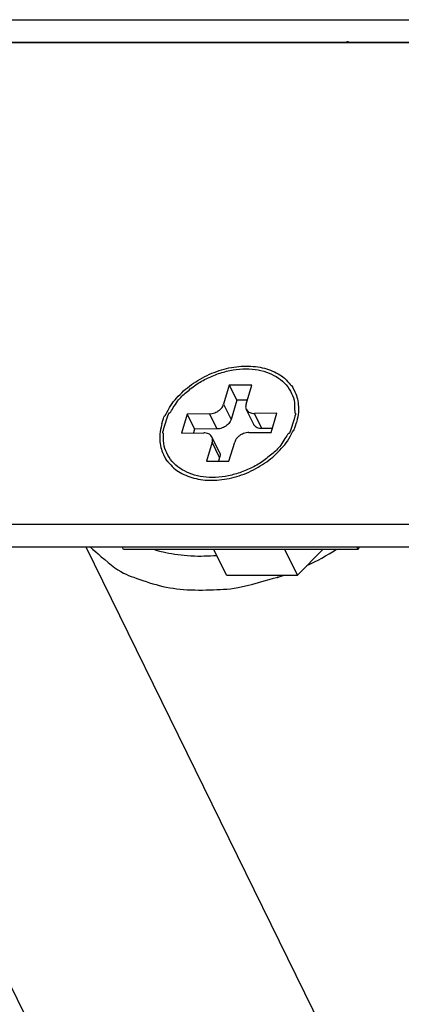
# Model space of a CAD drawing. Header units: millimetres. Extents: x -78 to 141, y 20 to 129.
# Tile 45 of 114: x -34 to -9, y 64 to 127. Entities that reach past the tile are written whole.
import ezdxf

# ---------------------------------------------------------------- set-up
doc = ezdxf.new("R2010")
doc.units = ezdxf.units.MM
doc.header["$LTSCALE"] = 16.335
doc.layers.get('0').update_dxf_attribs({"linetype": 'CONTINUOUS'})
doc.layers.add('02___PRT_ALL_AXES', color=7, linetype='CONTINUOUS')
doc.layers.add('20_ALL_FEATURES', color=7, linetype='CONTINUOUS')

msp = doc.modelspace()

# ---------------------------------------------------------------- linework, layer by layer
at = {"color": 7, "linetype": 'Continuous'}
for p, q in [((1.42, 125.954), (-34.903, 125.954)), ((-20.592, 103.706), (-20.961, 102.471)), ((-19.136, 103.717), (-20.592, 103.706)), ((-20.592, 103.706), (-20.111, 102.726)), ((-19.505, 102.482), (-19.136, 103.717)), ((-20.961, 102.471), (-20.48, 101.49)), ((-20.111, 102.726), (-20.48, 101.49)), ((-19.431, 102.731), (-20.111, 102.726)), ((-23.33, 101.836), (-23.699, 100.601)), ((-21.874, 101.847), (-23.33, 101.836)), ((-23.33, 101.836), (-22.849, 100.856)), ((-21.874, 101.847), (-21.392, 100.867)), ((-19.004, 101.159), (-19.485, 102.14)), ((-17.505, 101.88), (-18.961, 101.869)), ((-18.48, 100.889), (-18.961, 101.869)), ((-17.874, 100.645), (-17.505, 101.88)), ((-23.699, 100.601), (-22.243, 100.612)), ((-22.849, 100.856), (-22.923, 100.607)), ((-21.392, 100.867), (-22.849, 100.856)), ((-19.33, 100.634), (-17.874, 100.645)), ((-17.807, 100.894), (-18.48, 100.889)), ((-21.699, 99.999), (-22.068, 98.764)), ((-21.238, 99.361), (-21.719, 100.342)), ((-21.218, 99.019), (-21.699, 99.999)), ((-20.612, 98.775), (-20.243, 100.011)), ((-22.068, 98.764), (-20.612, 98.775)), ((-21.218, 99.019), (-21.292, 98.77)), ((-65.631, 94.693), (-8.241, 94.693)), ((-64.909, 93.222), (-7.519, 93.222)), ((-20.782, 91.371), (-21.604, 93.046)), ((-16.169, 91.371), (-16.99, 93.044)), ((-16.169, 91.371), (-14.518, 93.043)), ((-20.782, 91.371), (-16.169, 91.371)), ((-13.559, 21.446), (-42.478, 80.377))]:
    msp.add_line(p, q, dxfattribs=at)
for centre, radius, start, end in [((-19.528, 99.534), 2.642, 89.34143, 89.96847), ((-20.243, 99.565), 2.242, 151.85175, 152.34013), ((-22.956, 107.698), 17.364, 295.23978, 302.41493)]:
    msp.add_arc(centre, radius, start, end, dxfattribs=at)
for points, knots in [([(-12.819, 125.954), (-12.819, 125.954), (-12.822, 125.959), (-12.823, 125.961), (-12.824, 125.963), (-12.825, 125.964), (-12.826, 125.965), (-12.827, 125.967), (-12.829, 125.968), (-12.831, 125.97), (-12.832, 125.972), (-12.833, 125.973), (-12.835, 125.974), (-12.837, 125.975), (-12.839, 125.977), (-12.841, 125.979), (-12.843, 125.98), (-12.844, 125.982), (-12.846, 125.982), (-12.848, 125.984), (-12.851, 125.985), (-12.853, 125.987), (-12.856, 125.988), (-12.857, 125.989), (-12.859, 125.99), (-12.861, 125.991), (-12.864, 125.992), (-12.867, 125.993), (-12.869, 125.994), (-12.871, 125.995), (-12.873, 125.996), (-12.875, 125.996), (-12.878, 125.997), (-12.881, 125.998), (-12.884, 125.999), (-12.886, 126), (-12.888, 126), (-12.89, 126), (-12.893, 126.001), (-12.896, 126.002), (-12.899, 126.002), (-12.901, 126.002), (-12.903, 126.002), (-12.905, 126.003), (-12.908, 126.003), (-12.911, 126.003), (-12.914, 126.003), (-12.916, 126.003), (-12.917, 126.003), (-12.92, 126.003), (-12.922, 126.003), (-12.925, 126.003), (-12.927, 126.003), (-12.929, 126.002), (-12.931, 126.002), (-12.933, 126.002), (-12.935, 126.001), (-12.938, 126), (-12.94, 126), (-12.941, 126), (-12.943, 125.999), (-12.944, 125.998), (-12.947, 125.997), (-12.949, 125.996), (-12.95, 125.996), (-12.952, 125.995), (-12.953, 125.994), (-12.954, 125.993), (-12.956, 125.992), (-12.958, 125.991), (-12.959, 125.99), (-12.96, 125.989), (-12.961, 125.988), (-12.961, 125.987), (-12.963, 125.985), (-12.964, 125.984), (-12.965, 125.983), (-12.965, 125.982), (-12.966, 125.981), (-12.966, 125.979), (-12.967, 125.977), (-12.967, 125.976), (-12.967, 125.974), (-12.968, 125.973), (-12.968, 125.972), (-12.968, 125.97), (-12.968, 125.969), (-12.968, 125.967), (-12.967, 125.965), (-12.968, 125.964), (-12.967, 125.963), (-12.966, 125.961), (-12.966, 125.959), (-12.964, 125.954), (-12.964, 125.954)], [0, 0, 0, 0, 0.00178862, 0.00268292, 0.00313008, 0.00357723, 0.00407486, 0.0045725, 0.00556776, 0.00656303, 0.00706066, 0.0075583, 0.00810164, 0.00864499, 0.00973169, 0.01081838, 0.01136173, 0.01190508, 0.01249491, 0.01308474, 0.0142644, 0.01544405, 0.01603388, 0.01662371, 0.01722604, 0.01782837, 0.01903302, 0.02023767, 0.02084, 0.02144232, 0.02205221, 0.0226621, 0.02388189, 0.02510167, 0.02571156, 0.02632145, 0.02692335, 0.02752524, 0.02872902, 0.0299328, 0.03053469, 0.03113658, 0.03172556, 0.03231453, 0.03349248, 0.03467043, 0.03525941, 0.03584838, 0.03639056, 0.03693274, 0.03801709, 0.03910144, 0.03964362, 0.0401858, 0.04068205, 0.0411783, 0.0421708, 0.04316329, 0.04365954, 0.04415579, 0.04460152, 0.04504725, 0.04593871, 0.04683018, 0.04727591, 0.04772164, 0.04812629, 0.04853094, 0.04934024, 0.05014954, 0.05055419, 0.05095884, 0.05132092, 0.05168301, 0.05240718, 0.05313135, 0.05349343, 0.05385552, 0.05420471, 0.0545539, 0.05525228, 0.05595067, 0.05629986, 0.05664905, 0.05701186, 0.05737466, 0.05810028, 0.0588259, 0.0591887, 0.05955151, 0.0599574, 0.0603633, 0.06117508, 0.06279865, 0.06279865, 0.06279865, 0.06279865]), ([(-24.971, 101.208), (-24.787, 101.824), (-24.84, 101.538), (-24.47, 102.328), (-24.126, 102.747), (-23.681, 103.235), (-23.183, 103.654), (-22.631, 104.032), (-22.038, 104.352), (-21.416, 104.609), (-20.778, 104.799), (-20.136, 104.916), (-19.503, 104.96), (-18.892, 104.929), (-18.314, 104.821), (-17.785, 104.647), (-17.3, 104.38), (-16.922, 104.128), (-16.495, 103.552), (-16.569, 103.765), (-16.354, 103.326)], [0, 0, 0, 0, 0.179155, 0.366781, 0.562433, 0.765104, 0.973348, 1.185393, 1.39926, 1.612875, 1.824175, 2.031221, 2.232311, 2.426092, 2.611683, 2.788794, 2.957827, 3.119945, 3.277059, 3.413091, 3.413091, 3.413091, 3.413091]), ([(-24.742, 101.242), (-24.467, 102.129), (-24.575, 101.601), (-24.005, 102.693), (-23.471, 103.178), (-22.774, 103.754), (-22.011, 104.184), (-21.194, 104.513), (-20.356, 104.715), (-19.525, 104.786), (-18.733, 104.721), (-18.01, 104.523), (-17.385, 104.194), (-16.875, 103.752), (-16.523, 103.172), (-16.302, 102.634), (-16.391, 101.616), (-16.203, 102.072), (-16.46, 101.242)], [0, 0, 0, 0, 0.228157, 0.478122, 0.745638, 1.023769, 1.304655, 1.583157, 1.856604, 2.121653, 2.373284, 2.608508, 2.82907, 3.039591, 3.245128, 3.450234, 3.658847, 3.87237, 3.87237, 3.87237, 3.87237]), ([(-16.354, 103.326), (-16.348, 103.314), (-16.255, 103.119), (-16.156, 102.823), (-16.083, 102.302), (-16.099, 101.818), (-16.199, 101.388), (-16.233, 101.274)], [0, 0, 0, 0, 0.0186712, 0.1736438, 0.331758, 0.4954026, 0.6663141, 0.6663141, 0.6663141, 0.6663141]), ([(-21.874, 101.847), (-21.853, 101.848), (-21.687, 101.86), (-21.542, 101.907), (-21.376, 101.982), (-21.234, 102.078), (-21.11, 102.201), (-21.022, 102.312), (-20.966, 102.453), (-20.961, 102.471)], [0, 0, 0, 0, 0.0530864, 0.1082288, 0.1642009, 0.2196671, 0.2733581, 0.3242493, 0.3717476, 0.3717476, 0.3717476, 0.3717476]), ([(-19.505, 102.482), (-19.506, 102.477), (-19.536, 102.324), (-19.529, 102.249), (-19.486, 102.142), (-19.485, 102.14)], [0, 0, 0, 0, 0.0441286, 0.0856596, 0.1109112, 0.1109112, 0.1109112, 0.1109112]), ([(-19.485, 102.14), (-19.483, 102.137), (-19.441, 102.059), (-19.381, 102), (-19.253, 101.92), (-19.135, 101.878), (-18.972, 101.869), (-18.961, 101.869)], [0, 0, 0, 0, 0.0152674, 0.0563649, 0.0997559, 0.146399, 0.1964932, 0.1964932, 0.1964932, 0.1964932]), ([(-24.971, 101.208), (-25.005, 101.093), (-25.105, 100.664), (-25.121, 100.179), (-25.047, 99.658), (-24.949, 99.362), (-24.856, 99.167), (-24.85, 99.156)], [0, 0, 0, 0, 0.1709115, 0.3345561, 0.4926703, 0.6476429, 0.6663141, 0.6663141, 0.6663141, 0.6663141]), ([(-16.46, 101.242), (-16.735, 100.354), (-16.627, 100.882), (-17.197, 99.79), (-17.731, 99.305), (-18.428, 98.729), (-19.191, 98.299), (-20.008, 97.97), (-20.846, 97.768), (-21.677, 97.697), (-22.469, 97.762), (-23.191, 97.96), (-23.817, 98.289), (-24.326, 98.731), (-24.679, 99.311), (-24.9, 99.849), (-24.811, 100.868), (-24.998, 100.411), (-24.742, 101.242)], [0, 0, 0, 0, 0.228157, 0.478122, 0.745638, 1.023769, 1.304655, 1.583157, 1.856604, 2.121653, 2.373284, 2.608508, 2.82907, 3.039591, 3.245128, 3.450234, 3.658847, 3.87237, 3.87237, 3.87237, 3.87237]), ([(-24.85, 99.156), (-24.635, 98.717), (-24.709, 98.929), (-24.282, 98.353), (-23.904, 98.102), (-23.419, 97.834), (-22.89, 97.66), (-22.312, 97.552), (-21.701, 97.521), (-21.068, 97.565), (-20.426, 97.683), (-19.788, 97.872), (-19.166, 98.13), (-18.573, 98.449), (-18.021, 98.828), (-17.523, 99.247), (-17.078, 99.734), (-16.734, 100.153), (-16.364, 100.944), (-16.417, 100.658), (-16.233, 101.274)], [0, 0, 0, 0, 0.136032, 0.293146, 0.455265, 0.624297, 0.801408, 0.986999, 1.18078, 1.38187, 1.588916, 1.800216, 2.013831, 2.227698, 2.439743, 2.647987, 2.850658, 3.04631, 3.233936, 3.413091, 3.413091, 3.413091, 3.413091]), ([(-20.48, 101.49), (-20.485, 101.473), (-20.541, 101.332), (-20.629, 101.221), (-20.753, 101.098), (-20.895, 101.001), (-21.061, 100.926), (-21.206, 100.879), (-21.372, 100.867), (-21.392, 100.867)], [0, 0, 0, 0, 0.0474982, 0.0983895, 0.1520805, 0.2075467, 0.2635188, 0.3186612, 0.3717476, 0.3717476, 0.3717476, 0.3717476]), ([(-18.48, 100.889), (-18.49, 100.889), (-18.653, 100.898), (-18.772, 100.939), (-18.9, 101.02), (-18.96, 101.078), (-19.002, 101.156), (-19.004, 101.159)], [0, 0, 0, 0, 0.0500941, 0.0967373, 0.1401283, 0.1812257, 0.1964932, 0.1964932, 0.1964932, 0.1964932]), ([(-21.719, 100.342), (-21.721, 100.344), (-21.763, 100.423), (-21.823, 100.481), (-21.951, 100.562), (-22.069, 100.603), (-22.232, 100.612), (-22.243, 100.612)], [0, 0, 0, 0, 0.0152674, 0.0563649, 0.0997559, 0.146399, 0.1964932, 0.1964932, 0.1964932, 0.1964932]), ([(-19.33, 100.634), (-19.351, 100.634), (-19.517, 100.621), (-19.662, 100.575), (-19.828, 100.5), (-19.97, 100.403), (-20.094, 100.28), (-20.182, 100.169), (-20.237, 100.028), (-20.243, 100.011)], [0, 0, 0, 0, 0.0530864, 0.1082288, 0.1642009, 0.2196671, 0.2733581, 0.3242493, 0.3717476, 0.3717476, 0.3717476, 0.3717476]), ([(-21.699, 99.999), (-21.698, 100.004), (-21.668, 100.158), (-21.675, 100.232), (-21.718, 100.339), (-21.719, 100.342)], [0, 0, 0, 0, 0.0441286, 0.0856596, 0.1109112, 0.1109112, 0.1109112, 0.1109112]), ([(-21.238, 99.361), (-21.237, 99.358), (-21.194, 99.252), (-21.186, 99.177), (-21.216, 99.024), (-21.218, 99.019)], [0, 0, 0, 0, 0.0252515, 0.0667825, 0.1109112, 0.1109112, 0.1109112, 0.1109112]), ([(-29.623, 93.206), (-29.379, 92.933), (-29.707, 93.316), (-28.008, 91.682), (-26.856, 91.25), (-25.092, 90.626), (-23.331, 90.38), (-21.27, 90.425), (-19.807, 90.517), (-16.948, 91.415), (-17.586, 91.177), (-17.092, 91.354)], [0, 0, 0, 0, 0.082008, 0.579429, 1.100994, 1.651579, 2.232512, 2.84183, 3.475026, 4.125529, 4.243129, 4.243129, 4.243129, 4.243129]), ([(-25.426, 93.019), (-25.2, 92.952), (-24.622, 92.806), (-23.287, 92.59), (-22.039, 92.612), (-21.507, 92.652), (-21.419, 92.659)], [0, 0, 0, 0, 0.174491, 0.682821, 1.215991, 1.281271, 1.281271, 1.281271, 1.281271])]:
    msp.add_open_spline(points, degree=3, knots=knots, dxfattribs=at)
at = {"layer": '02___PRT_ALL_AXES', "color": 7, "linetype": 'Continuous'}
for p, q in [((-75.853, 127.437), (102.855, 127.437)), ((-76.311, 125.954), (102.396, 125.954)), ((-29.913, 93.222), (-9.863, 52.364))]:
    msp.add_line(p, q, dxfattribs=at)
at = {"layer": '20_ALL_FEATURES', "color": 7, "linetype": 'Continuous'}
for p, q in [((-27.469, 93.048), (-27.554, 93.222)), ((-12.216, 93.042), (-27.469, 93.048)), ((-12.216, 93.042), (-12.305, 93.222)), ((-12.161, 93.222), (-12.216, 93.042))]:
    msp.add_line(p, q, dxfattribs=at)

doc.saveas('drawing.dxf')
